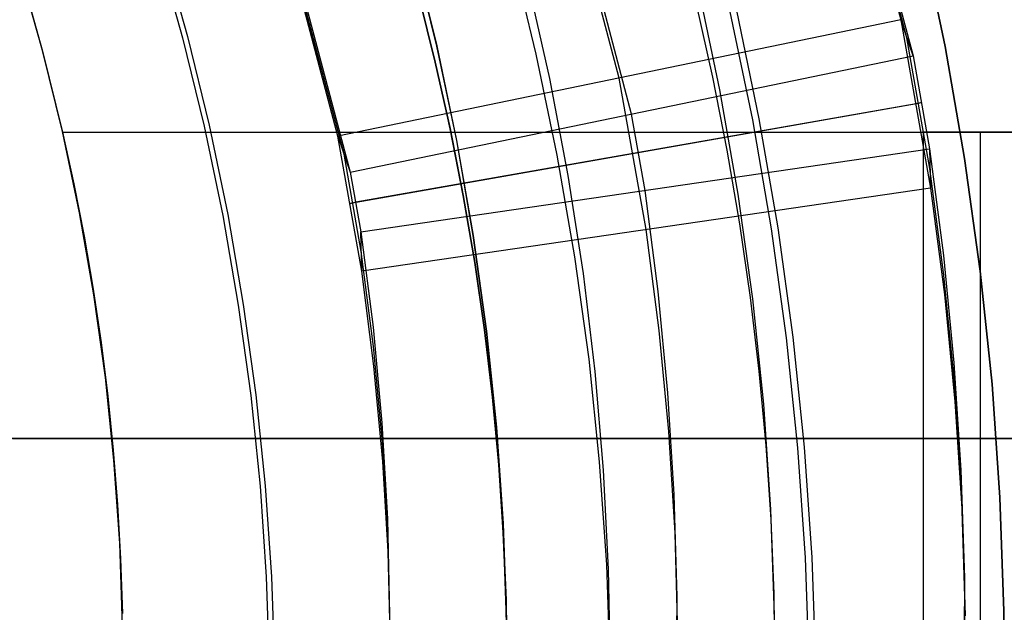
# Model space of a CAD drawing. Header units: millimetres. Extents: x 8926 to 10090, y -5004 to -3986.
# Tile 125 of 256: x 9521.88 to 9528.3, y -4353.14 to -4349.27. Entities that reach past the tile are written whole.
import ezdxf

# ---------------------------------------------------------------- set-up
doc = ezdxf.new("R2010")
doc.units = ezdxf.units.MM
doc.layers.add('1', color=7, linetype='Continuous')
doc.layers.add('PLASTICO NEGRO', color=7, linetype='Continuous')
doc.layers.add('BLANCO METALICO', color=7, linetype='Continuous', true_color=0xededed)

msp = doc.modelspace()

# ---------------------------------------------------------------- linework, layer by layer
at = {"layer": '1', "color": 250, "true_color": 0x111111}
for p, q in [((9527.7659, -4348.7212, 48.3312), (9527.9186, -4349.4475, 48.3312)), ((9527.9186, -4349.4475, 96.1312), (9527.7659, -4348.7212, 96.1312)), ((9522.783, -4348.816, 104.4947), (9522.9436, -4349.3889, 104.4947)), ((9522.8147, -4348.8066, 39.9852), (9522.9757, -4349.3807, 39.9852)), ((9524.4501, -4348.8318, 44.111), (9524.6009, -4349.4436, 44.111)), ((9524.4519, -4348.8313, 100.3203), (9524.6027, -4349.4432, 100.3203)), ((9525.0897, -4348.8415, 145.4778), (9525.2495, -4349.4964, 145.4778)), ((9525.1946, -4349.024, 145.4778), (9525.3369, -4349.6544, 145.4778)), ((9526.306, -4349.0544, 107.4778), (9526.448, -4349.7301, 107.4778)), ((9526.306, -4349.0544, 125.9405), (9526.448, -4349.7301, 125.9405)), ((9524.4839, -4349.1165, 41.909), (9524.5912, -4349.5488, 41.909)), ((9524.4839, -4349.1165, 46.313), (9524.5912, -4349.5488, 46.313)), ((9524.593, -4349.5484, 98.1043), (9524.4857, -4349.1161, 98.1043)), ((9524.4857, -4349.1161, 102.5365), (9524.593, -4349.5484, 102.5365)), ((9526.2953, -4349.1698, 144.4031), (9526.4011, -4349.6458, 144.4031)), ((9526.6638, -4349.9262, 96.1312), (9526.517, -4349.2209, 96.1312)), ((9526.7063, -4349.9186, 48.3312), (9526.5592, -4349.2117, 48.3312)), ((9522.9436, -4349.3889, 104.4947), (9523.0847, -4349.9669, 104.4947)), ((9522.9757, -4349.3807, 39.9852), (9523.117, -4349.9599, 39.9852)), ((9524.6009, -4349.4436, 44.111), (9524.7305, -4350.0602, 44.111)), ((9524.6027, -4349.4432, 100.3203), (9524.7323, -4350.0599, 100.3203)), ((9527.9186, -4349.4475, 48.3312), (9528.046, -4350.1787, 48.3312)), ((9528.046, -4350.1787, 96.1312), (9527.9186, -4349.4475, 96.1312)), ((9525.2495, -4349.4964, 145.4778), (9525.3868, -4350.1564, 145.4778)), ((9524.5912, -4349.5488, 41.909), (9524.6877, -4349.9832, 41.909)), ((9524.5912, -4349.5488, 46.313), (9524.6877, -4349.9832, 46.313)), ((9524.6895, -4349.9829, 98.1043), (9524.593, -4349.5484, 98.1043)), ((9524.593, -4349.5484, 102.5365), (9524.6895, -4349.9829, 102.5365)), ((9525.3369, -4349.6544, 145.4778), (9525.4576, -4350.2893, 145.4778)), ((9526.4011, -4349.6458, 144.4031), (9526.495, -4350.1238, 144.4031)), ((9526.448, -4349.7301, 107.4778), (9526.5666, -4350.4104, 107.4778)), ((9526.448, -4349.7301, 125.9405), (9526.5666, -4350.4104, 125.9405)), ((9526.7865, -4350.6362, 96.1312), (9526.6638, -4349.9262, 96.1312)), ((9526.8292, -4350.63, 48.3312), (9526.7063, -4349.9186, 48.3312)), ((9523.0847, -4349.9669, 104.4947), (9523.2059, -4350.5494, 104.4947)), ((9523.117, -4349.9599, 39.9852), (9523.2385, -4350.5436, 39.9852)), ((9524.6877, -4349.9832, 41.909), (9524.7735, -4350.4194, 41.909)), ((9524.6877, -4349.9832, 46.313), (9524.7735, -4350.4194, 46.313)), ((9524.7753, -4350.4191, 98.1043), (9524.6895, -4349.9829, 98.1043)), ((9524.6895, -4349.9829, 102.5365), (9524.7753, -4350.4191, 102.5365)), ((9524.7305, -4350.0602, 44.111), (9524.8387, -4350.681, 44.111)), ((9524.7323, -4350.0599, 100.3203), (9524.8406, -4350.6807, 100.3203)), ((9525.3868, -4350.1564, 145.4778), (9525.5016, -4350.8207, 145.4778)), ((9526.495, -4350.1238, 144.4031), (9526.577, -4350.6036, 144.4031)), ((9528.046, -4350.1787, 48.3312), (9528.1482, -4350.9138, 48.3312)), ((9528.1482, -4350.9138, 96.1312), (9528.046, -4350.1787, 96.1312)), ((9525.4576, -4350.2893, 145.4778), (9525.5565, -4350.928, 145.4778)), ((9524.7735, -4350.4194, 41.909), (9524.8482, -4350.8573, 41.909)), ((9524.7735, -4350.4194, 46.313), (9524.8482, -4350.8573, 46.313)), ((9524.8501, -4350.857, 98.1043), (9524.7753, -4350.4191, 98.1043)), ((9524.7753, -4350.4191, 102.5365), (9524.8501, -4350.857, 102.5365)), ((9526.5666, -4350.4104, 107.4778), (9526.6616, -4351.0943, 107.4778)), ((9526.5666, -4350.4104, 125.9405), (9526.6616, -4351.0943, 125.9405)), ((9523.2059, -4350.5494, 104.4947), (9523.3072, -4351.1358, 104.4947)), ((9523.2385, -4350.5436, 39.9852), (9523.34, -4351.1311, 39.9852)), ((9526.577, -4350.6036, 144.4031), (9526.6467, -4351.0849, 144.4031)), ((9526.8849, -4351.3499, 96.1312), (9526.7865, -4350.6362, 96.1312)), ((9526.9279, -4351.3453, 48.3312), (9526.8292, -4350.63, 48.3312)), ((9524.8387, -4350.681, 44.111), (9524.9255, -4351.3051, 44.111)), ((9524.8406, -4350.6807, 100.3203), (9524.9273, -4351.3049, 100.3203)), ((9525.5016, -4350.8207, 145.4778), (9525.5937, -4351.4885, 145.4778)), ((9524.8482, -4350.8573, 41.909), (9524.9119, -4351.2965, 41.909)), ((9524.8482, -4350.8573, 46.313), (9524.9119, -4351.2965, 46.313)), ((9524.9137, -4351.2963, 98.1043), (9524.8501, -4350.857, 98.1043)), ((9524.8501, -4350.857, 102.5365), (9524.9137, -4351.2963, 102.5365)), ((9525.5565, -4350.928, 145.4778), (9525.6335, -4351.5697, 145.4778)), ((9528.1482, -4350.9138, 48.3312), (9528.2249, -4351.652, 48.3312)), ((9528.2249, -4351.652, 96.1312), (9528.1482, -4350.9138, 96.1312)), ((9526.6467, -4351.0849, 144.4031), (9526.7042, -4351.5674, 144.4031)), ((9523.3072, -4351.1358, 104.4947), (9523.3885, -4351.7252, 104.4947)), ((9523.34, -4351.1311, 39.9852), (9523.4214, -4351.7217, 39.9852)), ((9526.6616, -4351.0943, 107.4778), (9526.733, -4351.7811, 107.4778)), ((9526.6616, -4351.0943, 125.9405), (9526.733, -4351.7811, 125.9405)), ((9524.9119, -4351.2965, 41.909), (9524.9643, -4351.7369, 41.909)), ((9524.9119, -4351.2965, 46.313), (9524.9643, -4351.7369, 46.313)), ((9524.9662, -4351.7367, 98.1043), (9524.9137, -4351.2963, 98.1043)), ((9524.9137, -4351.2963, 102.5365), (9524.9662, -4351.7367, 102.5365)), ((9524.9255, -4351.3051, 44.111), (9524.9906, -4351.9319, 44.111)), ((9524.9273, -4351.3049, 100.3203), (9524.9925, -4351.9317, 100.3203)), ((9526.9589, -4352.0665, 96.1312), (9526.8849, -4351.3499, 96.1312)), ((9527.0021, -4352.0634, 48.3312), (9526.9279, -4351.3453, 48.3312)), ((9525.5937, -4351.4885, 145.4778), (9525.663, -4352.159, 145.4778)), ((9525.6335, -4351.5697, 145.4778), (9525.6886, -4352.2136, 145.4778)), ((9526.7042, -4351.5674, 144.4031), (9526.7491, -4352.051, 144.4031)), ((9528.2249, -4351.652, 48.3312), (9528.2761, -4352.3925, 48.3312)), ((9528.2761, -4352.3925, 96.1312), (9528.2249, -4351.652, 96.1312)), ((9523.3885, -4351.7252, 104.4947), (9523.4496, -4352.3171, 104.4947)), ((9523.4214, -4351.7217, 39.9852), (9523.4827, -4352.3147, 39.9852)), ((9524.9643, -4351.7369, 41.909), (9525.0053, -4352.1782, 41.909)), ((9524.9643, -4351.7369, 46.313), (9525.0053, -4352.1782, 46.313)), ((9525.0072, -4352.178, 98.1043), (9524.9662, -4351.7367, 98.1043)), ((9524.9662, -4351.7367, 102.5365), (9525.0072, -4352.178, 102.5365)), ((9526.733, -4351.7811, 107.4778), (9526.7806, -4352.47, 107.4778)), ((9526.733, -4351.7811, 125.9405), (9526.7806, -4352.47, 125.9405)), ((9524.9906, -4351.9319, 44.111), (9525.0341, -4352.5605, 44.111)), ((9524.9925, -4351.9317, 100.3203), (9525.0359, -4352.5604, 100.3203)), ((9526.7491, -4352.051, 144.4031), (9526.7814, -4352.5354, 144.4031)), ((9527.0085, -4352.7853, 96.1312), (9526.9589, -4352.0665, 96.1312)), ((9527.0517, -4352.7837, 48.3312), (9527.0021, -4352.0634, 48.3312)), ((9525.0053, -4352.1782, 41.909), (9525.0348, -4352.6202, 41.909)), ((9525.0053, -4352.1782, 46.313), (9525.0348, -4352.6202, 46.313)), ((9525.0367, -4352.6201, 98.1043), (9525.0072, -4352.178, 98.1043)), ((9525.0072, -4352.178, 102.5365), (9525.0367, -4352.6201, 102.5365)), ((9525.663, -4352.159, 145.4778), (9525.7093, -4352.8316, 145.4778)), ((9525.6886, -4352.2136, 145.4778), (9525.7217, -4352.8591, 145.4778)), ((9523.4496, -4352.3171, 104.4947), (9523.4906, -4352.9107, 104.4947)), ((9523.4827, -4352.3147, 39.9852), (9523.5237, -4352.9095, 39.9852)), ((9528.2761, -4352.3925, 48.3312), (9528.3018, -4353.1342, 48.3312)), ((9528.3018, -4353.1342, 96.1312), (9528.2761, -4352.3925, 96.1312)), ((9526.7806, -4352.47, 107.4778), (9526.8045, -4353.1601, 107.4778)), ((9526.7806, -4352.47, 125.9405), (9526.8045, -4353.1601, 125.9405)), ((9525.0341, -4352.5605, 44.111), (9525.0558, -4353.1902, 44.111)), ((9525.0359, -4352.5604, 100.3203), (9525.0577, -4353.1902, 100.3203)), ((9526.7814, -4352.5354, 144.4031), (9526.8009, -4353.0202, 144.4031)), ((9525.0348, -4352.6202, 41.909), (9525.0526, -4353.0626, 41.909)), ((9525.0348, -4352.6202, 46.313), (9525.0526, -4353.0626, 46.313)), ((9525.0545, -4353.0626, 98.1043), (9525.0367, -4352.6201, 98.1043)), ((9525.0367, -4352.6201, 102.5365), (9525.0545, -4353.0626, 102.5365)), ((9527.0335, -4353.5053, 96.1312), (9527.0085, -4352.7853, 96.1312)), ((9527.0768, -4353.5053, 48.3312), (9527.0517, -4352.7837, 48.3312)), ((9525.7093, -4352.8316, 145.4778), (9525.7328, -4353.5053, 145.4778)), ((9525.7217, -4352.8591, 145.4778), (9525.7328, -4353.5053, 145.4778)), ((9523.4906, -4352.9107, 104.4947), (9523.5112, -4353.5053, 104.4947)), ((9523.5237, -4352.9095, 39.9852), (9523.5444, -4353.5053, 39.9852)), ((9525.0526, -4353.0626, 41.909), (9525.0586, -4353.5053, 41.909)), ((9525.0526, -4353.0626, 46.313), (9525.0586, -4353.5053, 46.313)), ((9525.0604, -4353.5053, 98.1043), (9525.0545, -4353.0626, 98.1043)), ((9525.0545, -4353.0626, 102.5365), (9525.0604, -4353.5053, 102.5365)), ((9526.8009, -4353.0202, 144.4031), (9526.8074, -4353.5053, 144.4031)), ((9528.3018, -4353.1342, 48.3312), (9528.3018, -4353.8764, 48.3312)), ((9528.3018, -4353.8764, 96.1312), (9528.3018, -4353.1342, 96.1312))]:
    msp.add_line(p, q, dxfattribs=at)
at = {"layer": 'BLANCO METALICO'}
for p, q in [((9522.0303, -4349.4727, 251.5104), (9521.882, -4348.9496, 251.5104)), ((9522.0303, -4349.4727, 240.8233), (9521.882, -4348.9496, 240.8233)), ((9521.8833, -4348.954, 230.1361), (9522.0315, -4349.4772, 230.1361)), ((9522.1604, -4350.0006, 251.5104), (9522.0303, -4349.4727, 251.5104)), ((9522.1604, -4350.0006, 240.8233), (9522.0303, -4349.4727, 240.8233)), ((9522.0315, -4349.4772, 230.1361), (9522.1615, -4350.0053, 230.1361)), ((9522.2722, -4350.5327, 251.5104), (9522.1604, -4350.0006, 251.5104)), ((9522.2722, -4350.5327, 240.8233), (9522.1604, -4350.0006, 240.8233)), ((9522.1615, -4350.0053, 230.1361), (9522.7401, -4350.0053, 230.6699)), ((9522.1615, -4350.0053, 230.1361), (9522.1615, -4350.0053, 231.7556)), ((9522.1615, -4350.0053, 231.7556), (9522.6781, -4350.0053, 232.35)), ((9522.1615, -4350.0053, 231.7556), (9522.2357, -4350.3438, 231.8403)), ((9522.6781, -4350.0053, 232.35), (9523.1744, -4350.0053, 232.9615)), ((9522.7401, -4350.0053, 230.6699), (9523.3002, -4350.0053, 231.2232)), ((9523.1744, -4350.0053, 232.9615), (9523.6498, -4350.0053, 233.5894)), ((9523.3002, -4350.0053, 231.2232), (9523.8411, -4350.0053, 231.7952)), ((9523.6498, -4350.0053, 233.5894), (9524.1037, -4350.0053, 234.2329)), ((9523.8411, -4350.0053, 231.7952), (9524.3622, -4350.0053, 232.3853)), ((9524.1037, -4350.0053, 234.2329), (9524.5357, -4350.0053, 234.8915)), ((9524.3622, -4350.0053, 232.3853), (9524.8629, -4350.0053, 232.9928)), ((9524.5357, -4350.0053, 234.8915), (9524.9452, -4350.0053, 235.5642)), ((9524.8629, -4350.0053, 232.9928), (9525.3425, -4350.0053, 233.6171)), ((9524.9452, -4350.0053, 235.5642), (9525.3318, -4350.0053, 236.2503)), ((9525.3318, -4350.0053, 236.2503), (9525.695, -4350.0053, 236.9491)), ((9525.3425, -4350.0053, 233.6171), (9525.8006, -4350.0053, 234.2574)), ((9525.695, -4350.0053, 236.9491), (9526.0344, -4350.0053, 237.6597)), ((9525.8006, -4350.0053, 234.2574), (9526.2365, -4350.0053, 234.9129)), ((9526.0344, -4350.0053, 237.6597), (9526.3497, -4350.0053, 238.3814)), ((9526.2365, -4350.0053, 234.9129), (9526.6499, -4350.0053, 235.5829)), ((9526.3497, -4350.0053, 238.3814), (9526.6404, -4350.0053, 239.1134)), ((9526.6404, -4350.0053, 239.1134), (9526.9063, -4350.0053, 239.8547)), ((9526.6499, -4350.0053, 235.5829), (9527.0401, -4350.0053, 236.2666)), ((9526.9063, -4350.0053, 239.8547), (9527.147, -4350.0053, 240.6045)), ((9526.999, -4350.0053, 236.1919), (9526.999, -4350.0053, 240.1332)), ((9527.0401, -4350.0053, 236.2666), (9527.4068, -4350.0053, 236.9632)), ((9527.147, -4350.0053, 240.6045), (9527.3623, -4350.0053, 241.3621)), ((9527.212, -4350.0053, 240.8233), (9528.937, -4350.0053, 240.8233)), ((9527.3623, -4350.0053, 241.3621), (9527.5519, -4350.0053, 242.1264)), ((9527.4068, -4350.0053, 236.9632), (9527.7496, -4350.0053, 237.6719)), ((9527.5519, -4350.0053, 242.1264), (9527.7156, -4350.0053, 242.8968)), ((9527.7156, -4350.0053, 242.8968), (9527.8533, -4350.0053, 243.6722)), ((9527.7496, -4350.0053, 237.6719), (9528.0679, -4350.0053, 238.392)), ((9529.5073, -4350.0053, 251.5104), (9527.7756, -4350.0053, 251.5104)), ((9527.7756, -4350.0053, 251.5104), (9527.7756, -4357.0053, 251.5104)), ((9527.9024, -4350.0053, 250.7331), (9527.7756, -4350.0053, 251.5104)), ((9527.8533, -4350.0053, 243.6722), (9527.9647, -4350.0053, 244.4518)), ((9528.0029, -4350.0053, 249.952), (9527.9024, -4350.0053, 250.7331)), ((9527.9647, -4350.0053, 244.4518), (9528.0497, -4350.0053, 245.2348)), ((9528.0771, -4350.0053, 249.1679), (9528.0029, -4350.0053, 249.952)), ((9528.0497, -4350.0053, 245.2348), (9528.1083, -4350.0053, 246.0201)), ((9528.0679, -4350.0053, 238.392), (9528.3616, -4350.0053, 239.1224)), ((9528.1247, -4350.0053, 248.3818), (9528.0771, -4350.0053, 249.1679)), ((9528.1083, -4350.0053, 246.0201), (9528.1403, -4350.0053, 246.807)), ((9528.1458, -4350.0053, 247.5946), (9528.1247, -4350.0053, 248.3818)), ((9528.1403, -4350.0053, 246.807), (9528.1458, -4350.0053, 247.5946)), ((9528.1469, -4350.0053, 247.3632), (9528.1469, -4357.0053, 247.3632)), ((9522.2357, -4350.3438, 231.8403), (9522.3024, -4350.6859, 231.9164)), ((9522.3656, -4351.0683, 251.5104), (9522.2722, -4350.5327, 251.5104)), ((9522.3656, -4351.0683, 240.8233), (9522.2722, -4350.5327, 240.8233)), ((9522.3024, -4350.6859, 231.9164), (9522.3614, -4351.0312, 231.9837)), ((9522.3614, -4351.0312, 231.9837), (9522.4126, -4351.3794, 232.0422)), ((9522.4405, -4351.6069, 251.5104), (9522.3656, -4351.0683, 251.5104)), ((9522.4405, -4351.6069, 240.8233), (9522.3656, -4351.0683, 240.8233)), ((9522.4126, -4351.3794, 232.0422), (9522.4561, -4351.73, 232.0918)), ((9522.4967, -4352.1476, 251.5104), (9522.4405, -4351.6069, 251.5104)), ((9522.4967, -4352.1476, 240.8233), (9522.4405, -4351.6069, 240.8233)), ((9522.4561, -4351.73, 232.0918), (9522.4918, -4352.0826, 232.1325)), ((9522.4457, -4352.0053, 229.1693), (9521.8081, -4352.0053, 228.5721)), ((9521.8347, -4352.0053, 227.0146), (9522.5248, -4352.0053, 227.5428)), ((9523.0623, -4352.0053, 229.7881), (9522.4457, -4352.0053, 229.1693)), ((9522.5248, -4352.0053, 227.5428), (9523.1963, -4352.0053, 228.0944)), ((9523.6572, -4352.0053, 230.4278), (9523.0623, -4352.0053, 229.7881)), ((9523.1963, -4352.0053, 228.0944), (9523.8484, -4352.0053, 228.6687)), ((9524.2297, -4352.0053, 231.0876), (9523.6572, -4352.0053, 230.4278)), ((9523.8484, -4352.0053, 228.6687), (9524.4804, -4352.0053, 229.2652)), ((9524.7791, -4352.0053, 231.7668), (9524.2297, -4352.0053, 231.0876)), ((9524.4804, -4352.0053, 229.2652), (9525.0916, -4352.0053, 229.8829)), ((9525.3047, -4352.0053, 232.4644), (9524.7791, -4352.0053, 231.7668)), ((9525.0916, -4352.0053, 229.8829), (9525.6812, -4352.0053, 230.5213)), ((9525.8061, -4352.0053, 233.1798), (9525.3047, -4352.0053, 232.4644)), ((9525.6812, -4352.0053, 230.5213), (9526.2486, -4352.0053, 231.1796)), ((9526.2824, -4352.0053, 233.912), (9525.8061, -4352.0053, 233.1798)), ((9526.2486, -4352.0053, 231.1796), (9526.7929, -4352.0053, 231.8569)), ((9526.7333, -4352.0053, 234.6603), (9526.2824, -4352.0053, 233.912)), ((9527.158, -4352.0053, 235.4236), (9526.7333, -4352.0053, 234.6603)), ((9526.7929, -4352.0053, 231.8569), (9527.3137, -4352.0053, 232.5526)), ((9527.5563, -4352.0053, 236.2011), (9527.158, -4352.0053, 235.4236)), ((9527.3137, -4352.0053, 232.5526), (9527.8103, -4352.0053, 233.2657)), ((9527.4366, -4352.0053, 235.9604), (9527.4366, -4352.0053, 232.7242)), ((9527.9275, -4352.0053, 236.9918), (9527.5563, -4352.0053, 236.2011)), ((9527.8103, -4352.0053, 233.2657), (9528.2821, -4352.0053, 233.9955)), ((9528.2712, -4352.0053, 237.7949), (9527.9275, -4352.0053, 236.9918)), ((9528.587, -4352.0053, 238.6094), (9528.2712, -4352.0053, 237.7949)), ((9528.2821, -4352.0053, 233.9955), (9528.7286, -4352.0053, 234.7411)), ((9522.4918, -4352.0826, 232.1325), (9522.5195, -4352.4369, 232.1642)), ((9522.5342, -4352.6901, 251.5104), (9522.4967, -4352.1476, 251.5104)), ((9522.5342, -4352.6901, 240.8233), (9522.4967, -4352.1476, 240.8233)), ((9522.5195, -4352.4369, 232.1642), (9522.5394, -4352.7923, 232.1868)), ((9522.5529, -4353.2334, 251.5104), (9522.5342, -4352.6901, 251.5104)), ((9522.5529, -4353.2334, 240.8233), (9522.5342, -4352.6901, 240.8233)), ((9522.5394, -4352.7923, 232.1868), (9522.5513, -4353.1486, 232.2005))]:
    msp.add_line(p, q, dxfattribs=at)
at = {"layer": 'PLASTICO NEGRO', "color": 254, "true_color": 0xcad1ee}
for p, q in [((9526.9989, -4346.8886, 31.1068), (9527.6292, -4349.2732, 31.5177)), ((9527.6693, -4349.3908, 30.7781), (9527.0386, -4347.0049, 30.367)), ((9527.0784, -4347.1211, 29.6271), (9527.7094, -4349.5084, 30.0384)), ((9525.7933, -4349.6524, 31.4784), (9525.2173, -4347.473, 31.1029)), ((9525.8735, -4349.8876, 29.9992), (9525.2968, -4347.7054, 29.6232)), ((9523.9575, -4350.0316, 31.4392), (9523.4357, -4348.0574, 31.099)), ((9523.9976, -4350.1492, 30.6995), (9523.4754, -4348.1736, 30.3591)), ((9523.5152, -4348.2898, 29.6193), (9524.0377, -4350.2668, 29.9599)), ((9527.6292, -4349.2732, 31.5177), (9523.9575, -4350.0316, 31.4392)), ((9527.7094, -4349.5084, 30.0384), (9527.6292, -4349.2732, 31.5177)), ((9527.6292, -4349.2732, 31.5177), (9527.8226, -4350.3718, 31.5145)), ((9527.8194, -4350.2436, 30.7755), (9527.6693, -4349.3908, 30.7781)), ((9524.0377, -4350.2668, 29.9599), (9527.7094, -4349.5084, 30.0384)), ((9527.7094, -4349.5084, 30.0384), (9527.8162, -4350.1155, 30.0365)), ((9525.9676, -4350.6422, 31.4755), (9525.7933, -4349.6524, 31.4784)), ((9527.733, -4349.8219, 31.5629), (9524.0408, -4350.4715, 31.4757)), ((9524.0745, -4350.4607, 29.9766), (9527.7668, -4349.8111, 30.0639)), ((9527.7668, -4349.8111, 30.0639), (9527.733, -4349.8219, 31.5629)), ((9525.9612, -4350.3859, 29.9976), (9525.8735, -4349.8876, 29.9992)), ((9523.9575, -4350.0316, 31.4392), (9524.0377, -4350.2668, 29.9599)), ((9524.1126, -4350.9125, 31.4366), (9523.9575, -4350.0316, 31.4392)), ((9524.1063, -4350.6563, 29.9586), (9527.8162, -4350.1155, 30.0365)), ((9527.8162, -4350.1155, 30.0365), (9527.8226, -4350.3718, 31.5145)), ((9527.8162, -4350.1155, 30.0365), (9527.9078, -4350.8121, 29.9158)), ((9524.1094, -4350.7844, 30.6976), (9523.9976, -4350.1492, 30.6995)), ((9527.9109, -4350.9393, 30.6549), (9527.8194, -4350.2436, 30.7755)), ((9524.0377, -4350.2668, 29.9599), (9524.1063, -4350.6563, 29.9586)), ((9527.8226, -4350.3718, 31.5145), (9524.1126, -4350.9125, 31.4366)), ((9527.8226, -4350.3718, 31.5145), (9527.9139, -4351.0665, 31.394)), ((9526.0474, -4351.0457, 29.8832), (9525.9612, -4350.3859, 29.9976)), ((9524.0408, -4350.4715, 31.4757), (9524.0745, -4350.4607, 29.9766)), ((9524.1126, -4350.9125, 31.4366), (9524.1063, -4350.6563, 29.9586)), ((9524.1063, -4350.6563, 29.9586), (9524.1866, -4351.2787, 29.8508)), ((9526.0535, -4351.3003, 31.3614), (9525.9676, -4350.6422, 31.4755)), ((9524.1896, -4351.4059, 30.5899), (9524.1094, -4350.7844, 30.6976)), ((9527.9078, -4350.8121, 29.9158), (9527.9764, -4351.5114, 29.7954)), ((9524.1927, -4351.533, 31.329), (9524.1126, -4350.9125, 31.4366)), ((9527.9794, -4351.6377, 30.5347), (9527.9109, -4350.9393, 30.6549)), ((9526.111, -4351.7082, 29.7693), (9526.0474, -4351.0457, 29.8832)), ((9527.9139, -4351.0665, 31.394), (9527.9823, -4351.7639, 31.274)), ((9524.1866, -4351.2787, 29.8508), (9524.2449, -4351.9038, 29.7433)), ((9526.1169, -4351.9611, 31.2478), (9526.0535, -4351.3003, 31.3614)), ((9524.2479, -4352.0299, 30.4826), (9524.1896, -4351.4059, 30.5899)), ((9524.2508, -4352.1561, 31.222), (9524.1927, -4351.533, 31.329)), ((9527.9764, -4351.5114, 29.7954), (9528.022, -4352.2126, 29.6757)), ((9528.0249, -4352.338, 30.4151), (9527.9794, -4351.6377, 30.5347)), ((9526.1519, -4352.3726, 29.6559), (9526.111, -4351.7082, 29.7693)), ((9527.9823, -4351.7639, 31.274), (9528.0278, -4352.4633, 31.1546)), ((9524.2449, -4351.9038, 29.7433), (9524.2811, -4352.5305, 29.6365)), ((9526.1578, -4352.6237, 31.1347), (9526.1169, -4351.9611, 31.2478)), ((9524.284, -4352.6557, 30.3759), (9524.2479, -4352.0299, 30.4826)), ((9524.2869, -4352.7808, 31.1154), (9524.2508, -4352.1561, 31.222)), ((9528.022, -4352.2126, 29.6757), (9528.0444, -4352.9151, 29.5566)), ((9528.0473, -4353.0396, 30.2962), (9528.0249, -4352.338, 30.4151)), ((9526.1703, -4353.0381, 29.5432), (9526.1519, -4352.3726, 29.6559)), ((9528.0278, -4352.4633, 31.1546), (9528.0502, -4353.164, 31.0358)), ((9524.2811, -4352.5305, 29.6365), (9524.2952, -4353.1583, 29.5303)), ((9526.176, -4353.2875, 31.0223), (9526.1578, -4352.6237, 31.1347)), ((9524.2981, -4353.2825, 30.2699), (9524.284, -4352.6557, 30.3759)), ((9524.3009, -4353.4066, 31.0096), (9524.2869, -4352.7808, 31.1154)), ((9528.0444, -4352.9151, 29.5566), (9528.0437, -4353.6182, 29.4383)), ((9526.1659, -4353.7039, 29.4313), (9526.1703, -4353.0381, 29.5432)), ((9528.0466, -4353.7416, 30.1781), (9528.0473, -4353.0396, 30.2962))]:
    msp.add_line(p, q, dxfattribs=at)

doc.saveas('drawing.dxf')
